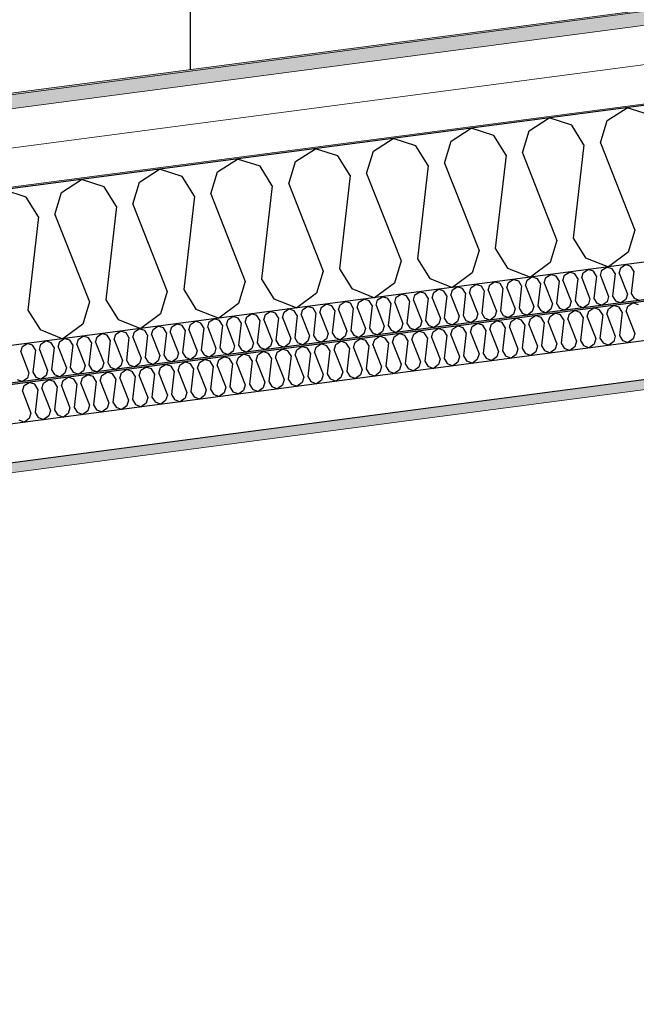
# Model space of a CAD drawing. Header units: millimetres. Extents: x -82116 to -57126, y -2070 to 13065.
# Tile 37 of 74: x -70381 to -69587, y 7403 to 8670. Entities that reach past the tile are written whole.
import ezdxf

# ---------------------------------------------------------------- set-up
doc = ezdxf.new("R2010")
doc.units = ezdxf.units.MM
doc.header["$LTSCALE"] = 0.5
doc.header["$MEASUREMENT"] = 0
doc.linetypes.add('PLINE', pattern=[0])
for name, color, linetype in [('235- Utvendig kledning og overflate(Nye konstruksjoner)', 7, 'Continuous'), ('256- Faste himlinger og overflatebehandling (Skravur)(Nye konstruksjoner)', 7, 'Continuous'), ('256- Faste himlinger og overflatebehandling(Nye konstruksjoner)', 7, 'Continuous'), ('261- Primærkonstruksjon (tak)', 7, 'Continuous'), ('261- Primærkonstruksjon (tak) (Skravur)', 7, 'Continuous'), ('262- Taktekking (Skravur)(Nye konstruksjoner)', 7, 'Continuous')]:
    doc.layers.add(name, color=color, linetype=linetype)
doc.layers.add('236- Innvendig kledning og overflate(Nye konstruksjoner)', color=7, linetype='Continuous', lineweight=0)
doc.layers.add('262- Taktekking(Nye konstruksjoner)', color=7, linetype='Continuous', lineweight=0)

# ---------------------------------------------------------------- blocks, each defined once
blk = doc.blocks.new('*X4')
at = {"layer": '261- Primærkonstruksjon (tak) (Skravur)', "linetype": 'PLINE'}
for p, q in [((-69624.4, 8540.5), (-69598.7, 8557)), ((-69569.6, 8547.7), (-69598.7, 8557)), ((-69724.7, 8527.3), (-69699, 8543.8)), ((-69669.9, 8534.5), (-69699, 8543.8)), ((-69633.1, 8512), (-69624.4, 8540.5)), ((-69825, 8514.1), (-69799.3, 8530.6)), ((-69770.2, 8521.3), (-69799.3, 8530.6)), ((-69654.2, 8509.2), (-69669.9, 8534.5)), ((-69925.3, 8500.9), (-69899.7, 8517.4)), ((-69870.6, 8508.1), (-69899.7, 8517.4)), ((-69754.5, 8496), (-69770.2, 8521.3)), ((-69733.4, 8498.8), (-69724.7, 8527.3)), ((-70025.6, 8487.6), (-70000, 8504.2)), ((-69970.9, 8494.9), (-70000, 8504.2)), ((-69854.8, 8482.8), (-69870.6, 8508.1)), ((-69833.7, 8485.6), (-69825, 8514.1)), ((-69654.2, 8509.2), (-69667.9, 8389.1)), ((-69633.1, 8512), (-69588.7, 8399.5)), ((-70126, 8474.4), (-70100.3, 8491)), ((-70071.2, 8481.7), (-70100.3, 8491)), ((-69955.1, 8469.6), (-69970.9, 8494.9)), ((-69934, 8472.4), (-69925.3, 8500.9)), ((-69754.5, 8496), (-69768.3, 8375.9)), ((-69733.4, 8498.8), (-69689, 8386.3)), ((-70226.3, 8461.2), (-70200.6, 8477.8)), ((-70171.5, 8468.4), (-70200.6, 8477.8)), ((-70055.4, 8456.4), (-70071.2, 8481.7)), ((-70034.3, 8459.2), (-70025.6, 8487.6)), ((-69854.8, 8482.8), (-69868.6, 8362.7)), ((-69833.7, 8485.6), (-69789.3, 8373.1)), ((-70326.6, 8448), (-70300.9, 8464.6)), ((-70271.8, 8455.2), (-70300.9, 8464.6)), ((-70155.7, 8443.2), (-70171.5, 8468.4)), ((-70134.6, 8446), (-70126, 8474.4)), ((-69955.1, 8469.6), (-69968.9, 8349.5)), ((-69934, 8472.4), (-69889.6, 8359.9)), ((-70256, 8430), (-70271.8, 8455.2)), ((-70234.9, 8432.8), (-70226.3, 8461.2)), ((-70055.4, 8456.4), (-70069.2, 8336.3)), ((-70034.3, 8459.2), (-69989.9, 8346.7)), ((-70372.1, 8442), (-70401.2, 8451.4)), ((-70356.3, 8416.8), (-70372.1, 8442)), ((-70335.3, 8419.6), (-70326.6, 8448)), ((-70155.7, 8443.2), (-70169.5, 8323)), ((-70134.6, 8446), (-70090.2, 8333.5)), ((-70256, 8430), (-70269.8, 8309.8)), ((-70234.9, 8432.8), (-70190.6, 8320.3)), ((-70356.3, 8416.8), (-70370.1, 8296.6)), ((-70335.3, 8419.6), (-70290.9, 8307.1)), ((-69667.9, 8389.1), (-69652.2, 8363.8)), ((-69588.7, 8399.5), (-69597.4, 8371)), ((-69768.3, 8375.9), (-69752.5, 8350.6)), ((-69689, 8386.3), (-69697.7, 8357.8)), ((-69789.3, 8373.1), (-69798, 8344.6)), ((-69652.2, 8363.8), (-69622.8, 8352.1)), ((-69597.4, 8371), (-69622.8, 8352.1)), ((-69889.6, 8359.9), (-69898.3, 8331.4)), ((-69868.6, 8362.7), (-69852.8, 8337.4)), ((-69752.5, 8350.6), (-69723.1, 8338.9)), ((-69697.7, 8357.8), (-69723.1, 8338.9)), ((-69989.9, 8346.7), (-69998.6, 8318.2)), ((-69968.9, 8349.5), (-69953.1, 8324.2)), ((-69798, 8344.6), (-69823.4, 8325.7)), ((-70090.2, 8333.5), (-70098.9, 8305)), ((-70069.2, 8336.3), (-70053.4, 8311)), ((-69898.3, 8331.4), (-69923.7, 8312.5)), ((-69852.8, 8337.4), (-69823.4, 8325.7)), ((-70190.6, 8320.3), (-70199.2, 8291.8)), ((-70169.5, 8323), (-70153.7, 8297.8)), ((-69998.6, 8318.2), (-70024, 8299.3)), ((-69953.1, 8324.2), (-69923.7, 8312.5)), ((-70290.9, 8307.1), (-70299.5, 8278.6)), ((-70269.8, 8309.8), (-70254, 8284.6)), ((-70098.9, 8305), (-70124.3, 8286.1)), ((-70053.4, 8311), (-70024, 8299.3)), ((-70370.1, 8296.6), (-70354.3, 8271.4)), ((-70199.2, 8291.8), (-70224.6, 8272.9)), ((-70153.7, 8297.8), (-70124.3, 8286.1)), ((-70299.5, 8278.6), (-70324.9, 8259.7)), ((-70254, 8284.6), (-70224.6, 8272.9)), ((-70354.3, 8271.4), (-70324.9, 8259.7))]:
    blk.add_line(p, q, dxfattribs=at)
blk = doc.blocks.new('*X10')
at = {"layer": '256- Faste himlinger og overflatebehandling (Skravur)(Nye konstruksjoner)', "linetype": 'PLINE'}
for p, q in [((-69631, 8347.9), (-69624.8, 8351.9)), ((-69617.8, 8349.6), (-69624.8, 8351.9)), ((-69609, 8344.2), (-69606.9, 8351.1)), ((-69606.9, 8351.1), (-69600.7, 8355.1)), ((-69593.7, 8352.8), (-69600.7, 8355.1)), ((-69589.9, 8346.7), (-69593.7, 8352.8)), ((-69727.2, 8335.2), (-69721.1, 8339.2)), ((-69714.1, 8337), (-69721.1, 8339.2)), ((-69705.3, 8331.6), (-69703.2, 8338.4)), ((-69703.2, 8338.4), (-69697, 8342.4)), ((-69690, 8340.1), (-69697, 8342.4)), ((-69686.2, 8334.1), (-69690, 8340.1)), ((-69681.2, 8334.7), (-69679.1, 8341.6)), ((-69679.1, 8341.6), (-69672.9, 8345.5)), ((-69666, 8343.3), (-69672.9, 8345.5)), ((-69662.2, 8337.2), (-69666, 8343.3)), ((-69657.1, 8337.9), (-69655, 8344.7)), ((-69657.1, 8337.9), (-69646.5, 8310.9)), ((-69655, 8344.7), (-69648.9, 8348.7)), ((-69641.9, 8346.5), (-69648.9, 8348.7)), ((-69638.1, 8340.4), (-69641.9, 8346.5)), ((-69638.1, 8340.4), (-69641.4, 8311.6)), ((-69633, 8341.1), (-69631, 8347.9)), ((-69633, 8341.1), (-69622.4, 8314.1)), ((-69614, 8343.6), (-69617.8, 8349.6)), ((-69614, 8343.6), (-69617.3, 8314.7)), ((-69609, 8344.2), (-69598.3, 8317.2)), ((-69589.9, 8346.7), (-69593.3, 8317.9)), ((-69823.5, 8322.5), (-69817.4, 8326.5)), ((-69810.4, 8324.3), (-69817.4, 8326.5)), ((-69801.6, 8318.9), (-69799.5, 8325.7)), ((-69799.5, 8325.7), (-69793.3, 8329.7)), ((-69786.3, 8327.5), (-69793.3, 8329.7)), ((-69782.5, 8321.4), (-69786.3, 8327.5)), ((-69777.5, 8322.1), (-69775.4, 8328.9)), ((-69775.4, 8328.9), (-69769.2, 8332.9)), ((-69762.2, 8330.6), (-69769.2, 8332.9)), ((-69758.5, 8324.6), (-69762.2, 8330.6)), ((-69753.4, 8325.2), (-69751.3, 8332.1)), ((-69753.4, 8325.2), (-69742.8, 8298.2)), ((-69751.3, 8332.1), (-69745.2, 8336)), ((-69738.2, 8333.8), (-69745.2, 8336)), ((-69734.4, 8327.7), (-69738.2, 8333.8)), ((-69734.4, 8327.7), (-69737.7, 8298.9)), ((-69729.3, 8328.4), (-69727.2, 8335.2)), ((-69729.3, 8328.4), (-69718.7, 8301.4)), ((-69710.3, 8330.9), (-69714.1, 8337)), ((-69710.3, 8330.9), (-69713.6, 8302.1)), ((-69705.3, 8331.6), (-69694.6, 8304.6)), ((-69686.2, 8334.1), (-69689.5, 8305.2)), ((-69681.2, 8334.7), (-69670.5, 8307.7)), ((-69662.2, 8337.2), (-69665.5, 8308.4)), ((-69919.8, 8309.9), (-69913.7, 8313.8)), ((-69906.7, 8311.6), (-69913.7, 8313.8)), ((-69897.8, 8306.2), (-69895.8, 8313)), ((-69895.8, 8313), (-69889.6, 8317)), ((-69882.6, 8314.8), (-69889.6, 8317)), ((-69878.8, 8308.7), (-69882.6, 8314.8)), ((-69873.8, 8309.4), (-69871.7, 8316.2)), ((-69871.7, 8316.2), (-69865.5, 8320.2)), ((-69858.5, 8317.9), (-69865.5, 8320.2)), ((-69854.8, 8311.9), (-69858.5, 8317.9)), ((-69849.7, 8312.5), (-69847.6, 8319.4)), ((-69849.7, 8312.5), (-69839, 8285.6)), ((-69847.6, 8319.4), (-69841.5, 8323.4)), ((-69834.5, 8321.1), (-69841.5, 8323.4)), ((-69830.7, 8315.1), (-69834.5, 8321.1)), ((-69830.7, 8315.1), (-69834, 8286.2)), ((-69825.6, 8315.7), (-69823.5, 8322.5)), ((-69825.6, 8315.7), (-69815, 8288.7)), ((-69806.6, 8318.2), (-69810.4, 8324.3)), ((-69806.6, 8318.2), (-69809.9, 8289.4)), ((-69801.6, 8318.9), (-69790.9, 8291.9)), ((-69782.5, 8321.4), (-69785.8, 8292.6)), ((-69777.5, 8322.1), (-69766.8, 8295.1)), ((-69758.5, 8324.6), (-69761.8, 8295.7)), ((-69622.4, 8314.1), (-69624.5, 8307.2)), ((-69617.3, 8314.7), (-69613.5, 8308.7)), ((-69598.3, 8317.2), (-69600.4, 8310.4)), ((-69593.3, 8317.9), (-69589.5, 8311.8)), ((-70016.1, 8297.2), (-70010, 8301.2)), ((-70003, 8298.9), (-70010, 8301.2)), ((-69994.1, 8293.5), (-69992.1, 8300.4)), ((-69992.1, 8300.4), (-69985.9, 8304.3)), ((-69978.9, 8302.1), (-69985.9, 8304.3)), ((-69975.1, 8296), (-69978.9, 8302.1)), ((-69970.1, 8296.7), (-69968, 8303.5)), ((-69968, 8303.5), (-69961.8, 8307.5)), ((-69954.8, 8305.3), (-69961.8, 8307.5)), ((-69951.1, 8299.2), (-69954.8, 8305.3)), ((-69946, 8299.9), (-69943.9, 8306.7)), ((-69946, 8299.9), (-69935.3, 8272.9)), ((-69943.9, 8306.7), (-69937.7, 8310.7)), ((-69930.8, 8308.4), (-69937.7, 8310.7)), ((-69927, 8302.4), (-69930.8, 8308.4)), ((-69927, 8302.4), (-69930.3, 8273.5)), ((-69921.9, 8303), (-69919.8, 8309.9)), ((-69921.9, 8303), (-69911.3, 8276)), ((-69902.9, 8305.5), (-69906.7, 8311.6)), ((-69902.9, 8305.5), (-69906.2, 8276.7)), ((-69897.8, 8306.2), (-69887.2, 8279.2)), ((-69878.8, 8308.7), (-69882.1, 8279.9)), ((-69873.8, 8309.4), (-69863.1, 8282.4)), ((-69854.8, 8311.9), (-69858.1, 8283)), ((-69718.7, 8301.4), (-69720.8, 8294.6)), ((-69713.6, 8302.1), (-69709.8, 8296)), ((-69694.6, 8304.6), (-69696.7, 8297.7)), ((-69689.5, 8305.2), (-69685.8, 8299.2)), ((-69672.6, 8300.9), (-69678.7, 8296.4)), ((-69670.5, 8307.7), (-69672.6, 8300.9)), ((-69665.5, 8308.4), (-69661.7, 8302.3)), ((-69661.7, 8302.3), (-69654.6, 8299.5)), ((-69648.5, 8304.1), (-69654.6, 8299.5)), ((-69646.5, 8310.9), (-69648.5, 8304.1)), ((-69641.4, 8311.6), (-69637.6, 8305.5)), ((-69637.6, 8305.5), (-69630.6, 8302.7)), ((-69624.5, 8307.2), (-69630.6, 8302.7)), ((-69613.5, 8308.7), (-69606.5, 8305.9)), ((-69600.4, 8310.4), (-69606.5, 8305.9)), ((-69589.5, 8311.8), (-69582.4, 8309)), ((-70112.4, 8284.5), (-70106.3, 8288.5)), ((-70099.3, 8286.2), (-70106.3, 8288.5)), ((-70090.4, 8280.9), (-70088.4, 8287.7)), ((-70088.4, 8287.7), (-70082.2, 8291.7)), ((-70075.2, 8289.4), (-70082.2, 8291.7)), ((-70071.4, 8283.4), (-70075.2, 8289.4)), ((-70066.4, 8284), (-70064.3, 8290.9)), ((-70064.3, 8290.9), (-70058.1, 8294.8)), ((-70051.1, 8292.6), (-70058.1, 8294.8)), ((-70047.3, 8286.5), (-70051.1, 8292.6)), ((-70042.3, 8287.2), (-70040.2, 8294)), ((-70042.3, 8287.2), (-70031.6, 8260.2)), ((-70040.2, 8294), (-70034, 8298)), ((-70027.1, 8295.8), (-70034, 8298)), ((-70023.3, 8289.7), (-70027.1, 8295.8)), ((-70023.3, 8289.7), (-70026.6, 8260.9)), ((-70018.2, 8290.4), (-70016.1, 8297.2)), ((-70018.2, 8290.4), (-70007.6, 8263.4)), ((-69999.2, 8292.9), (-70003, 8298.9)), ((-69999.2, 8292.9), (-70002.5, 8264)), ((-69994.1, 8293.5), (-69983.5, 8266.5)), ((-69975.1, 8296), (-69978.4, 8267.2)), ((-69970.1, 8296.7), (-69959.4, 8269.7)), ((-69951.1, 8299.2), (-69954.4, 8270.4)), ((-69815, 8288.7), (-69817.1, 8281.9)), ((-69809.9, 8289.4), (-69806.1, 8283.3)), ((-69790.9, 8291.9), (-69793, 8285.1)), ((-69785.8, 8292.6), (-69782.1, 8286.5)), ((-69768.9, 8288.2), (-69775, 8283.7)), ((-69766.8, 8295.1), (-69768.9, 8288.2)), ((-69761.8, 8295.7), (-69758, 8289.7)), ((-69758, 8289.7), (-69750.9, 8286.9)), ((-69744.8, 8291.4), (-69750.9, 8286.9)), ((-69742.8, 8298.2), (-69744.8, 8291.4)), ((-69737.7, 8298.9), (-69733.9, 8292.8)), ((-69733.9, 8292.8), (-69726.9, 8290)), ((-69720.8, 8294.6), (-69726.9, 8290)), ((-69709.8, 8296), (-69702.8, 8293.2)), ((-69696.7, 8297.7), (-69702.8, 8293.2)), ((-69685.8, 8299.2), (-69678.7, 8296.4)), ((-70208.7, 8271.8), (-70202.6, 8275.8)), ((-70195.6, 8273.6), (-70202.6, 8275.8)), ((-70186.7, 8268.2), (-70184.6, 8275)), ((-70184.6, 8275), (-70178.5, 8279)), ((-70171.5, 8276.7), (-70178.5, 8279)), ((-70167.7, 8270.7), (-70171.5, 8276.7)), ((-70162.7, 8271.3), (-70160.6, 8278.2)), ((-70160.6, 8278.2), (-70154.4, 8282.2)), ((-70147.4, 8279.9), (-70154.4, 8282.2)), ((-70143.6, 8273.8), (-70147.4, 8279.9)), ((-70138.6, 8274.5), (-70136.5, 8281.3)), ((-70138.6, 8274.5), (-70127.9, 8247.5)), ((-70136.5, 8281.3), (-70130.3, 8285.3)), ((-70123.3, 8283.1), (-70130.3, 8285.3)), ((-70119.6, 8277), (-70123.3, 8283.1)), ((-70119.6, 8277), (-70122.9, 8248.2)), ((-70114.5, 8277.7), (-70112.4, 8284.5)), ((-70114.5, 8277.7), (-70103.9, 8250.7)), ((-70095.5, 8280.2), (-70099.3, 8286.2)), ((-70095.5, 8280.2), (-70098.8, 8251.4)), ((-70090.4, 8280.9), (-70079.8, 8253.9)), ((-70071.4, 8283.4), (-70074.7, 8254.5)), ((-70066.4, 8284), (-70055.7, 8257)), ((-70047.3, 8286.5), (-70050.7, 8257.7)), ((-69911.3, 8276), (-69913.4, 8269.2)), ((-69906.2, 8276.7), (-69902.4, 8270.6)), ((-69887.2, 8279.2), (-69889.3, 8272.4)), ((-69882.1, 8279.9), (-69878.4, 8273.8)), ((-69865.2, 8275.5), (-69871.3, 8271)), ((-69863.1, 8282.4), (-69865.2, 8275.5)), ((-69858.1, 8283), (-69854.3, 8277)), ((-69854.3, 8277), (-69847.2, 8274.2)), ((-69841.1, 8278.7), (-69847.2, 8274.2)), ((-69839, 8285.6), (-69841.1, 8278.7)), ((-69834, 8286.2), (-69830.2, 8280.2)), ((-69830.2, 8280.2), (-69823.1, 8277.4)), ((-69817.1, 8281.9), (-69823.1, 8277.4)), ((-69806.1, 8283.3), (-69799.1, 8280.5)), ((-69793, 8285.1), (-69799.1, 8280.5)), ((-69782.1, 8286.5), (-69775, 8283.7)), ((-70305, 8259.2), (-70298.8, 8263.1)), ((-70291.9, 8260.9), (-70298.8, 8263.1)), ((-70283, 8255.5), (-70280.9, 8262.3)), ((-70280.9, 8262.3), (-70274.8, 8266.3)), ((-70267.8, 8264.1), (-70274.8, 8266.3)), ((-70264, 8258), (-70267.8, 8264.1)), ((-70259, 8258.7), (-70256.9, 8265.5)), ((-70256.9, 8265.5), (-70250.7, 8269.5)), ((-70243.7, 8267.2), (-70250.7, 8269.5)), ((-70239.9, 8261.2), (-70243.7, 8267.2)), ((-70234.9, 8261.8), (-70232.8, 8268.7)), ((-70234.9, 8261.8), (-70224.2, 8234.8)), ((-70232.8, 8268.7), (-70226.6, 8272.6)), ((-70219.6, 8270.4), (-70226.6, 8272.6)), ((-70215.9, 8264.3), (-70219.6, 8270.4)), ((-70215.9, 8264.3), (-70219.2, 8235.5)), ((-70210.8, 8265), (-70208.7, 8271.8)), ((-70210.8, 8265), (-70200.1, 8238)), ((-70191.8, 8267.5), (-70195.6, 8273.6)), ((-70191.8, 8267.5), (-70195.1, 8238.7)), ((-70186.7, 8268.2), (-70176.1, 8241.2)), ((-70167.7, 8270.7), (-70171, 8241.8)), ((-70162.7, 8271.3), (-70152, 8244.3)), ((-70143.6, 8273.8), (-70146.9, 8245)), ((-70007.6, 8263.4), (-70009.6, 8256.5)), ((-70002.5, 8264), (-69998.7, 8258)), ((-69983.5, 8266.5), (-69985.6, 8259.7)), ((-69978.4, 8267.2), (-69974.6, 8261.1)), ((-69961.5, 8262.9), (-69967.6, 8258.3)), ((-69959.4, 8269.7), (-69961.5, 8262.9)), ((-69954.4, 8270.4), (-69950.6, 8264.3)), ((-69950.6, 8264.3), (-69943.5, 8261.5)), ((-69937.4, 8266), (-69943.5, 8261.5)), ((-69935.3, 8272.9), (-69937.4, 8266)), ((-69930.3, 8273.5), (-69926.5, 8267.5)), ((-69926.5, 8267.5), (-69919.4, 8264.7)), ((-69913.4, 8269.2), (-69919.4, 8264.7)), ((-69902.4, 8270.6), (-69895.4, 8267.8)), ((-69889.3, 8272.4), (-69895.4, 8267.8)), ((-69878.4, 8273.8), (-69871.3, 8271)), ((-70379.3, 8242.8), (-70377.2, 8249.7)), ((-70377.2, 8249.7), (-70371.1, 8253.6)), ((-70364.1, 8251.4), (-70371.1, 8253.6)), ((-70360.3, 8245.3), (-70364.1, 8251.4)), ((-70355.2, 8246), (-70353.2, 8252.8)), ((-70353.2, 8252.8), (-70347, 8256.8)), ((-70340, 8254.6), (-70347, 8256.8)), ((-70336.2, 8248.5), (-70340, 8254.6)), ((-70331.2, 8249.2), (-70329.1, 8256)), ((-70331.2, 8249.2), (-70320.5, 8222.2)), ((-70329.1, 8256), (-70322.9, 8260)), ((-70315.9, 8257.7), (-70322.9, 8260)), ((-70312.2, 8251.7), (-70315.9, 8257.7)), ((-70312.2, 8251.7), (-70315.5, 8222.8)), ((-70307.1, 8252.3), (-70305, 8259.2)), ((-70307.1, 8252.3), (-70296.4, 8225.3)), ((-70288.1, 8254.8), (-70291.9, 8260.9)), ((-70288.1, 8254.8), (-70291.4, 8226)), ((-70283, 8255.5), (-70272.4, 8228.5)), ((-70264, 8258), (-70267.3, 8229.2)), ((-70259, 8258.7), (-70248.3, 8231.7)), ((-70239.9, 8261.2), (-70243.2, 8232.3)), ((-70103.9, 8250.7), (-70105.9, 8243.9)), ((-70098.8, 8251.4), (-70095, 8245.3)), ((-70079.8, 8253.9), (-70081.9, 8247)), ((-70074.7, 8254.5), (-70070.9, 8248.5)), ((-70057.8, 8250.2), (-70063.9, 8245.7)), ((-70055.7, 8257), (-70057.8, 8250.2)), ((-70050.7, 8257.7), (-70046.9, 8251.6)), ((-70046.9, 8251.6), (-70039.8, 8248.8)), ((-70033.7, 8253.4), (-70039.8, 8248.8)), ((-70031.6, 8260.2), (-70033.7, 8253.4)), ((-70026.6, 8260.9), (-70022.8, 8254.8)), ((-70022.8, 8254.8), (-70015.7, 8252)), ((-70009.6, 8256.5), (-70015.7, 8252)), ((-69998.7, 8258), (-69991.7, 8255.2)), ((-69985.6, 8259.7), (-69991.7, 8255.2)), ((-69974.6, 8261.1), (-69967.6, 8258.3)), ((-70379.3, 8242.8), (-70368.7, 8215.8)), ((-70360.3, 8245.3), (-70363.6, 8216.5)), ((-70355.2, 8246), (-70344.6, 8219)), ((-70336.2, 8248.5), (-70339.5, 8219.7)), ((-70200.1, 8238), (-70202.2, 8231.2)), ((-70195.1, 8238.7), (-70191.3, 8232.6)), ((-70176.1, 8241.2), (-70178.2, 8234.3)), ((-70171, 8241.8), (-70167.2, 8235.8)), ((-70154.1, 8237.5), (-70160.2, 8233)), ((-70152, 8244.3), (-70154.1, 8237.5)), ((-70146.9, 8245), (-70143.2, 8239)), ((-70143.2, 8239), (-70136.1, 8236.2)), ((-70130, 8240.7), (-70136.1, 8236.2)), ((-70127.9, 8247.5), (-70130, 8240.7)), ((-70122.9, 8248.2), (-70119.1, 8242.1)), ((-70119.1, 8242.1), (-70112, 8239.3)), ((-70105.9, 8243.9), (-70112, 8239.3)), ((-70095, 8245.3), (-70088, 8242.5)), ((-70081.9, 8247), (-70088, 8242.5)), ((-70070.9, 8248.5), (-70063.9, 8245.7)), ((-70296.4, 8225.3), (-70298.5, 8218.5)), ((-70291.4, 8226), (-70287.6, 8219.9)), ((-70272.4, 8228.5), (-70274.5, 8221.7)), ((-70267.3, 8229.2), (-70263.5, 8223.1)), ((-70250.4, 8224.8), (-70256.5, 8220.3)), ((-70248.3, 8231.7), (-70250.4, 8224.8)), ((-70243.2, 8232.3), (-70239.5, 8226.3)), ((-70239.5, 8226.3), (-70232.4, 8223.5)), ((-70226.3, 8228), (-70232.4, 8223.5)), ((-70224.2, 8234.8), (-70226.3, 8228)), ((-70219.2, 8235.5), (-70215.4, 8229.4)), ((-70215.4, 8229.4), (-70208.3, 8226.6)), ((-70202.2, 8231.2), (-70208.3, 8226.6)), ((-70191.3, 8232.6), (-70184.3, 8229.8)), ((-70178.2, 8234.3), (-70184.3, 8229.8)), ((-70167.2, 8235.8), (-70160.2, 8233)), ((-70368.7, 8215.8), (-70370.7, 8209)), ((-70363.6, 8216.5), (-70359.8, 8210.4)), ((-70346.7, 8212.2), (-70352.8, 8207.6)), ((-70344.6, 8219), (-70346.7, 8212.2)), ((-70339.5, 8219.7), (-70335.8, 8213.6)), ((-70335.8, 8213.6), (-70328.7, 8210.8)), ((-70322.6, 8215.3), (-70328.7, 8210.8)), ((-70320.5, 8222.2), (-70322.6, 8215.3)), ((-70315.5, 8222.8), (-70311.7, 8216.8)), ((-70311.7, 8216.8), (-70304.6, 8214)), ((-70298.5, 8218.5), (-70304.6, 8214)), ((-70287.6, 8219.9), (-70280.5, 8217.1)), ((-70274.5, 8221.7), (-70280.5, 8217.1)), ((-70263.5, 8223.1), (-70256.5, 8220.3)), ((-70383.9, 8207.3), (-70376.8, 8204.5)), ((-70370.7, 8209), (-70376.8, 8204.5)), ((-70359.8, 8210.4), (-70352.8, 8207.6))]:
    blk.add_line(p, q, dxfattribs=at)
blk = doc.blocks.new('*X11')
at = {"layer": '256- Faste himlinger og overflatebehandling (Skravur)(Nye konstruksjoner)', "linetype": 'PLINE'}
for p, q in [((-69622.7, 8298.4), (-69616.3, 8302.6)), ((-69609, 8300.2), (-69616.3, 8302.6)), ((-69605, 8293.9), (-69609, 8300.2)), ((-69599.8, 8294.6), (-69597.6, 8301.7)), ((-69597.6, 8301.7), (-69591.2, 8305.9)), ((-69583.9, 8303.5), (-69591.2, 8305.9)), ((-69723, 8285.2), (-69716.6, 8289.4)), ((-69709.3, 8287), (-69716.6, 8289.4)), ((-69705.3, 8280.7), (-69709.3, 8287)), ((-69700.1, 8281.4), (-69697.9, 8288.5)), ((-69697.9, 8288.5), (-69691.5, 8292.7)), ((-69684.2, 8290.3), (-69691.5, 8292.7)), ((-69680.3, 8284), (-69684.2, 8290.3)), ((-69675, 8284.7), (-69672.8, 8291.8)), ((-69672.8, 8291.8), (-69666.4, 8296)), ((-69659.1, 8293.6), (-69666.4, 8296)), ((-69655.2, 8287.3), (-69659.1, 8293.6)), ((-69655.2, 8287.3), (-69658.6, 8257.3)), ((-69649.9, 8288), (-69647.8, 8295.1)), ((-69649.9, 8288), (-69638.8, 8259.9)), ((-69647.8, 8295.1), (-69641.3, 8299.3)), ((-69634.1, 8296.9), (-69641.3, 8299.3)), ((-69630.1, 8290.6), (-69634.1, 8296.9)), ((-69630.1, 8290.6), (-69633.6, 8260.6)), ((-69624.9, 8291.3), (-69622.7, 8298.4)), ((-69624.9, 8291.3), (-69613.8, 8263.2)), ((-69605, 8293.9), (-69608.5, 8263.9)), ((-69599.8, 8294.6), (-69588.7, 8266.5)), ((-69823.3, 8272), (-69816.9, 8276.2)), ((-69809.6, 8273.8), (-69816.9, 8276.2)), ((-69800.4, 8268.2), (-69798.2, 8275.3)), ((-69798.2, 8275.3), (-69791.8, 8279.5)), ((-69784.5, 8277.1), (-69791.8, 8279.5)), ((-69780.6, 8270.8), (-69784.5, 8277.1)), ((-69775.3, 8271.5), (-69773.1, 8278.6)), ((-69773.1, 8278.6), (-69766.7, 8282.8)), ((-69759.4, 8280.4), (-69766.7, 8282.8)), ((-69755.5, 8274.1), (-69759.4, 8280.4)), ((-69750.2, 8274.8), (-69748.1, 8281.9)), ((-69750.2, 8274.8), (-69739.1, 8246.7)), ((-69748.1, 8281.9), (-69741.6, 8286.1)), ((-69734.4, 8283.7), (-69741.6, 8286.1)), ((-69730.4, 8277.4), (-69734.4, 8283.7)), ((-69730.4, 8277.4), (-69733.9, 8247.4)), ((-69725.2, 8278.1), (-69723, 8285.2)), ((-69725.2, 8278.1), (-69714.1, 8250)), ((-69705.3, 8280.7), (-69708.8, 8250.7)), ((-69700.1, 8281.4), (-69689, 8253.3)), ((-69680.3, 8284), (-69683.7, 8254)), ((-69675, 8284.7), (-69663.9, 8256.6)), ((-69923.6, 8258.8), (-69917.2, 8263)), ((-69909.9, 8260.6), (-69917.2, 8263)), ((-69900.7, 8255), (-69898.5, 8262.1)), ((-69898.5, 8262.1), (-69892.1, 8266.3)), ((-69884.8, 8263.9), (-69892.1, 8266.3)), ((-69880.9, 8257.6), (-69884.8, 8263.9)), ((-69875.6, 8258.3), (-69873.4, 8265.4)), ((-69873.4, 8265.4), (-69867, 8269.6)), ((-69859.7, 8267.2), (-69867, 8269.6)), ((-69855.8, 8260.9), (-69859.7, 8267.2)), ((-69850.5, 8261.6), (-69848.4, 8268.7)), ((-69850.5, 8261.6), (-69839.4, 8233.5)), ((-69848.4, 8268.7), (-69841.9, 8272.9)), ((-69834.7, 8270.5), (-69841.9, 8272.9)), ((-69830.7, 8264.2), (-69834.7, 8270.5)), ((-69830.7, 8264.2), (-69834.2, 8234.2)), ((-69825.5, 8264.9), (-69823.3, 8272)), ((-69825.5, 8264.9), (-69814.4, 8236.8)), ((-69805.7, 8267.5), (-69809.6, 8273.8)), ((-69805.7, 8267.5), (-69809.1, 8237.5)), ((-69800.4, 8268.2), (-69789.3, 8240.1)), ((-69780.6, 8270.8), (-69784, 8240.8)), ((-69775.3, 8271.5), (-69764.2, 8243.4)), ((-69755.5, 8274.1), (-69758.9, 8244.1)), ((-69613.8, 8263.2), (-69615.9, 8256.1)), ((-69608.5, 8263.9), (-69604.5, 8257.6)), ((-69588.7, 8266.5), (-69590.8, 8259.4)), ((-70023.9, 8245.6), (-70017.5, 8249.8)), ((-70010.2, 8247.4), (-70017.5, 8249.8)), ((-70001, 8241.8), (-69998.8, 8248.9)), ((-69998.8, 8248.9), (-69992.4, 8253.1)), ((-69985.1, 8250.7), (-69992.4, 8253.1)), ((-69981.2, 8244.4), (-69985.1, 8250.7)), ((-69975.9, 8245.1), (-69973.8, 8252.2)), ((-69973.8, 8252.2), (-69967.3, 8256.4)), ((-69960.1, 8254), (-69967.3, 8256.4)), ((-69956.1, 8247.7), (-69960.1, 8254)), ((-69950.8, 8248.4), (-69948.7, 8255.5)), ((-69948.7, 8255.5), (-69942.3, 8259.7)), ((-69935, 8257.3), (-69942.3, 8259.7)), ((-69931, 8251), (-69935, 8257.3)), ((-69931, 8251), (-69934.5, 8221)), ((-69925.8, 8251.7), (-69923.6, 8258.8)), ((-69925.8, 8251.7), (-69914.7, 8223.6)), ((-69906, 8254.3), (-69909.9, 8260.6)), ((-69906, 8254.3), (-69909.4, 8224.3)), ((-69900.7, 8255), (-69889.6, 8226.9)), ((-69880.9, 8257.6), (-69884.3, 8227.6)), ((-69875.6, 8258.3), (-69864.5, 8230.2)), ((-69855.8, 8260.9), (-69859.2, 8230.9)), ((-69714.1, 8250), (-69716.2, 8242.9)), ((-69708.8, 8250.7), (-69704.8, 8244.4)), ((-69689, 8253.3), (-69691.2, 8246.2)), ((-69683.7, 8254), (-69679.8, 8247.7)), ((-69666.1, 8249.5), (-69672.4, 8244.7)), ((-69663.9, 8256.6), (-69666.1, 8249.5)), ((-69658.6, 8257.3), (-69654.7, 8251)), ((-69654.7, 8251), (-69647.3, 8248)), ((-69641, 8252.8), (-69647.3, 8248)), ((-69638.8, 8259.9), (-69641, 8252.8)), ((-69633.6, 8260.6), (-69629.6, 8254.3)), ((-69629.6, 8254.3), (-69622.3, 8251.4)), ((-69615.9, 8256.1), (-69622.3, 8251.4)), ((-69604.5, 8257.6), (-69597.2, 8254.7)), ((-69590.8, 8259.4), (-69597.2, 8254.7)), ((-70124.2, 8232.4), (-70117.8, 8236.5)), ((-70110.5, 8234.2), (-70117.8, 8236.5)), ((-70099.1, 8235.7), (-70092.7, 8239.8)), ((-70085.4, 8237.5), (-70092.7, 8239.8)), ((-70081.5, 8231.2), (-70085.4, 8237.5)), ((-70076.2, 8231.9), (-70074.1, 8239)), ((-70074.1, 8239), (-70067.6, 8243.1)), ((-70060.4, 8240.8), (-70067.6, 8243.1)), ((-70056.4, 8234.5), (-70060.4, 8240.8)), ((-70051.2, 8235.2), (-70049, 8242.3)), ((-70049, 8242.3), (-70042.6, 8246.4)), ((-70035.3, 8244.1), (-70042.6, 8246.4)), ((-70031.3, 8237.8), (-70035.3, 8244.1)), ((-70031.3, 8237.8), (-70034.8, 8207.8)), ((-70026.1, 8238.5), (-70023.9, 8245.6)), ((-70026.1, 8238.5), (-70015, 8210.4)), ((-70006.3, 8241.1), (-70010.2, 8247.4)), ((-70006.3, 8241.1), (-70009.7, 8211.1)), ((-70001, 8241.8), (-69989.9, 8213.7)), ((-69981.2, 8244.4), (-69984.6, 8214.4)), ((-69975.9, 8245.1), (-69964.8, 8217)), ((-69956.1, 8247.7), (-69959.6, 8217.7)), ((-69950.8, 8248.4), (-69939.7, 8220.3)), ((-69814.4, 8236.8), (-69816.5, 8229.7)), ((-69809.1, 8237.5), (-69805.2, 8231.2)), ((-69789.3, 8240.1), (-69791.5, 8233)), ((-69784, 8240.8), (-69780.1, 8234.5)), ((-69766.4, 8236.3), (-69772.7, 8231.5)), ((-69764.2, 8243.4), (-69766.4, 8236.3)), ((-69758.9, 8244.1), (-69755, 8237.8)), ((-69755, 8237.8), (-69747.7, 8234.8)), ((-69741.3, 8239.6), (-69747.7, 8234.8)), ((-69739.1, 8246.7), (-69741.3, 8239.6)), ((-69733.9, 8247.4), (-69729.9, 8241.1)), ((-69729.9, 8241.1), (-69722.6, 8238.1)), ((-69716.2, 8242.9), (-69722.6, 8238.1)), ((-69704.8, 8244.4), (-69697.5, 8241.4)), ((-69691.2, 8246.2), (-69697.5, 8241.4)), ((-69679.8, 8247.7), (-69672.4, 8244.7)), ((-70199.4, 8222.5), (-70193, 8226.6)), ((-70185.7, 8224.3), (-70193, 8226.6)), ((-70181.8, 8218), (-70185.7, 8224.3)), ((-70176.5, 8218.7), (-70174.4, 8225.8)), ((-70174.4, 8225.8), (-70167.9, 8229.9)), ((-70160.7, 8227.6), (-70167.9, 8229.9)), ((-70156.7, 8221.3), (-70160.7, 8227.6)), ((-70151.5, 8222), (-70149.3, 8229.1)), ((-70149.3, 8229.1), (-70142.9, 8233.2)), ((-70135.6, 8230.9), (-70142.9, 8233.2)), ((-70131.7, 8224.6), (-70135.6, 8230.9)), ((-70131.7, 8224.6), (-70135.1, 8194.6)), ((-70126.4, 8225.3), (-70124.2, 8232.4)), ((-70126.4, 8225.3), (-70115.3, 8197.2)), ((-70106.6, 8227.9), (-70110.5, 8234.2)), ((-70106.6, 8227.9), (-70110, 8197.9)), ((-70101.3, 8228.6), (-70099.1, 8235.7)), ((-70101.3, 8228.6), (-70090.2, 8200.5)), ((-70081.5, 8231.2), (-70084.9, 8201.2)), ((-70076.2, 8231.9), (-70065.1, 8203.8)), ((-70056.4, 8234.5), (-70059.9, 8204.5)), ((-70051.2, 8235.2), (-70040.1, 8207.1)), ((-69914.7, 8223.6), (-69916.8, 8216.5)), ((-69909.4, 8224.3), (-69905.5, 8218)), ((-69889.6, 8226.9), (-69891.8, 8219.8)), ((-69884.3, 8227.6), (-69880.4, 8221.3)), ((-69864.5, 8230.2), (-69866.7, 8223.1)), ((-69859.2, 8230.9), (-69855.3, 8224.6)), ((-69855.3, 8224.6), (-69848, 8221.6)), ((-69841.6, 8226.4), (-69848, 8221.6)), ((-69839.4, 8233.5), (-69841.6, 8226.4)), ((-69834.2, 8234.2), (-69830.2, 8227.9)), ((-69830.2, 8227.9), (-69822.9, 8224.9)), ((-69816.5, 8229.7), (-69822.9, 8224.9)), ((-69805.2, 8231.2), (-69797.8, 8228.2)), ((-69791.5, 8233), (-69797.8, 8228.2)), ((-69780.1, 8234.5), (-69772.7, 8231.5)), ((-70299.7, 8209.3), (-70293.3, 8213.4)), ((-70286.1, 8211.1), (-70293.3, 8213.4)), ((-70282.1, 8204.8), (-70286.1, 8211.1)), ((-70276.8, 8205.5), (-70274.7, 8212.6)), ((-70274.7, 8212.6), (-70268.2, 8216.7)), ((-70261, 8214.4), (-70268.2, 8216.7)), ((-70257, 8208.1), (-70261, 8214.4)), ((-70251.8, 8208.8), (-70249.6, 8215.9)), ((-70249.6, 8215.9), (-70243.2, 8220)), ((-70235.9, 8217.7), (-70243.2, 8220)), ((-70232, 8211.4), (-70235.9, 8217.7)), ((-70232, 8211.4), (-70235.4, 8181.3)), ((-70226.7, 8212.1), (-70224.5, 8219.2)), ((-70226.7, 8212.1), (-70215.6, 8184)), ((-70224.5, 8219.2), (-70218.1, 8223.3)), ((-70210.8, 8221), (-70218.1, 8223.3)), ((-70206.9, 8214.7), (-70210.8, 8221)), ((-70206.9, 8214.7), (-70210.3, 8184.7)), ((-70201.6, 8215.4), (-70199.4, 8222.5)), ((-70201.6, 8215.4), (-70190.5, 8187.3)), ((-70181.8, 8218), (-70185.2, 8188)), ((-70176.5, 8218.7), (-70165.4, 8190.6)), ((-70156.7, 8221.3), (-70160.2, 8191.3)), ((-70151.5, 8222), (-70140.4, 8193.9)), ((-70009.7, 8211.1), (-70005.8, 8204.7)), ((-69989.9, 8213.7), (-69992.1, 8206.6)), ((-69984.6, 8214.4), (-69980.7, 8208.1)), ((-69964.8, 8217), (-69967, 8209.9)), ((-69959.6, 8217.7), (-69955.6, 8211.4)), ((-69955.6, 8211.4), (-69948.3, 8208.4)), ((-69941.9, 8213.2), (-69948.3, 8208.4)), ((-69939.7, 8220.3), (-69941.9, 8213.2)), ((-69934.5, 8221), (-69930.5, 8214.7)), ((-69930.5, 8214.7), (-69923.2, 8211.7)), ((-69916.8, 8216.5), (-69923.2, 8211.7)), ((-69905.5, 8218), (-69898.1, 8215)), ((-69891.8, 8219.8), (-69898.1, 8215)), ((-69880.4, 8221.3), (-69873, 8218.3)), ((-69866.7, 8223.1), (-69873, 8218.3)), ((-70377.1, 8192.3), (-70375, 8199.4)), ((-70375, 8199.4), (-70368.6, 8203.5)), ((-70361.3, 8201.2), (-70368.6, 8203.5)), ((-70357.3, 8194.9), (-70361.3, 8201.2)), ((-70352.1, 8195.6), (-70349.9, 8202.7)), ((-70349.9, 8202.7), (-70343.5, 8206.8)), ((-70336.2, 8204.5), (-70343.5, 8206.8)), ((-70332.3, 8198.2), (-70336.2, 8204.5)), ((-70332.3, 8198.2), (-70335.7, 8168.1)), ((-70327, 8198.9), (-70324.8, 8206)), ((-70327, 8198.9), (-70315.9, 8170.8)), ((-70324.8, 8206), (-70318.4, 8210.1)), ((-70311.1, 8207.8), (-70318.4, 8210.1)), ((-70307.2, 8201.5), (-70311.1, 8207.8)), ((-70307.2, 8201.5), (-70310.6, 8171.4)), ((-70301.9, 8202.2), (-70299.7, 8209.3)), ((-70301.9, 8202.2), (-70290.8, 8174.1)), ((-70282.1, 8204.8), (-70285.6, 8174.7)), ((-70276.8, 8205.5), (-70265.7, 8177.4)), ((-70257, 8208.1), (-70260.5, 8178)), ((-70251.8, 8208.8), (-70240.7, 8180.7)), ((-70090.2, 8200.5), (-70092.4, 8193.3)), ((-70084.9, 8201.2), (-70081, 8194.8)), ((-70065.1, 8203.8), (-70067.3, 8196.6)), ((-70059.9, 8204.5), (-70055.9, 8198.1)), ((-70042.2, 8199.9), (-70048.6, 8195.2)), ((-70040.1, 8207.1), (-70042.2, 8199.9)), ((-70034.8, 8207.8), (-70030.8, 8201.4)), ((-70030.8, 8201.4), (-70023.5, 8198.5)), ((-70017.1, 8203.3), (-70023.5, 8198.5)), ((-70015, 8210.4), (-70017.1, 8203.3)), ((-70005.8, 8204.7), (-69998.4, 8201.8)), ((-69992.1, 8206.6), (-69998.4, 8201.8)), ((-69980.7, 8208.1), (-69973.3, 8205.1)), ((-69967, 8209.9), (-69973.3, 8205.1)), ((-70377.1, 8192.3), (-70366.1, 8164.1)), ((-70357.3, 8194.9), (-70360.8, 8164.8)), ((-70352.1, 8195.6), (-70341, 8167.5)), ((-70190.5, 8187.3), (-70192.7, 8180.1)), ((-70185.2, 8188), (-70181.3, 8181.6)), ((-70165.4, 8190.6), (-70167.6, 8183.4)), ((-70160.2, 8191.3), (-70156.2, 8184.9)), ((-70142.5, 8186.7), (-70148.9, 8182)), ((-70140.4, 8193.9), (-70142.5, 8186.7)), ((-70135.1, 8194.6), (-70131.2, 8188.2)), ((-70131.2, 8188.2), (-70123.8, 8185.3)), ((-70117.5, 8190), (-70123.8, 8185.3)), ((-70115.3, 8197.2), (-70117.5, 8190)), ((-70110, 8197.9), (-70106.1, 8191.5)), ((-70106.1, 8191.5), (-70098.7, 8188.6)), ((-70092.4, 8193.3), (-70098.7, 8188.6)), ((-70081, 8194.8), (-70073.6, 8191.9)), ((-70067.3, 8196.6), (-70073.6, 8191.9)), ((-70055.9, 8198.1), (-70048.6, 8195.2)), ((-70290.8, 8174.1), (-70293, 8166.9)), ((-70285.6, 8174.7), (-70281.6, 8168.4)), ((-70265.7, 8177.4), (-70267.9, 8170.2)), ((-70260.5, 8178), (-70256.5, 8171.7)), ((-70242.8, 8173.5), (-70249.2, 8168.8)), ((-70240.7, 8180.7), (-70242.8, 8173.5)), ((-70235.4, 8181.3), (-70231.5, 8175)), ((-70231.5, 8175), (-70224.1, 8172.1)), ((-70217.8, 8176.8), (-70224.1, 8172.1)), ((-70215.6, 8184), (-70217.8, 8176.8)), ((-70210.3, 8184.7), (-70206.4, 8178.3)), ((-70206.4, 8178.3), (-70199, 8175.4)), ((-70192.7, 8180.1), (-70199, 8175.4)), ((-70181.3, 8181.6), (-70174, 8178.7)), ((-70167.6, 8183.4), (-70174, 8178.7)), ((-70156.2, 8184.9), (-70148.9, 8182)), ((-70366.1, 8164.1), (-70368.2, 8157)), ((-70360.8, 8164.8), (-70356.8, 8158.5)), ((-70343.1, 8160.3), (-70349.5, 8155.6)), ((-70341, 8167.5), (-70343.1, 8160.3)), ((-70335.7, 8168.1), (-70331.8, 8161.8)), ((-70331.8, 8161.8), (-70324.4, 8158.9)), ((-70318.1, 8163.6), (-70324.4, 8158.9)), ((-70315.9, 8170.8), (-70318.1, 8163.6)), ((-70310.6, 8171.4), (-70306.7, 8165.1)), ((-70306.7, 8165.1), (-70299.3, 8162.2)), ((-70293, 8166.9), (-70299.3, 8162.2)), ((-70281.6, 8168.4), (-70274.3, 8165.5)), ((-70267.9, 8170.2), (-70274.3, 8165.5)), ((-70256.5, 8171.7), (-70249.2, 8168.8)), ((-70381.9, 8155.2), (-70374.6, 8152.3)), ((-70368.2, 8157), (-70374.6, 8152.3)), ((-70356.8, 8158.5), (-70349.5, 8155.6))]:
    blk.add_line(p, q, dxfattribs=at)

msp = doc.modelspace()

# ---------------------------------------------------------------- hatches: boundary and pattern name
at = {"layer": '256- Faste himlinger og overflatebehandling (Skravur)(Nye konstruksjoner)', "linetype": 'Continuous'}
msp.add_hatch(color=256, dxfattribs=at).paths.add_polyline_path([(-68938.2, 8393.9), (-77605.7, 7252.8), (-77605.7, 7250.7), (-68938.2, 8391.8)])
h = msp.add_hatch(dxfattribs=at)
h.set_pattern_fill('Gips', color=256, style=0, pattern_type=2)
h.set_pattern_definition([(7.5, (0, 0), (-11.3039, 85.86164), [0, -50]), (7.5, (19.13, 46.19), (-11.3039, 85.86164), [0, -50])])
h.paths.add_polyline_path([(-77605.7, 7137.3), (-68938.2, 8278.4), (-68938.2, 8291), (-77605.7, 7149.9)])
at = {"layer": '262- Taktekking (Skravur)(Nye konstruksjoner)', "linetype": 'Continuous'}
msp.add_hatch(color=256, dxfattribs=at).paths.add_polyline_path([(-78118.2, 7556.5), (-64162.3, 9393.8), (-64163, 9395.7), (-64163, 9395.7), (-73336, 8188.1), (-78118.2, 7558.5)])
h = msp.add_hatch(dxfattribs=at)
h.set_pattern_fill('Prikker_tett', color=256, style=0, pattern_type=2)
h.set_pattern_definition([(0, (0, 0), (0, 43.30127), [0, -25]), (0, (12.5, 21.65), (0, 43.30127), [0, -25])])
h.paths.add_polyline_path([(-78118.2, 7435.4), (-64143.2, 9275.3), (-64143.2, 9277.3), (-78118.2, 7437.5)])
at = {"layer": '262- Taktekking(Nye konstruksjoner)', "linetype": 'Continuous'}
msp.add_hatch(color=256, dxfattribs=at).paths.add_polyline_path([(-78118.2, 7538.3), (-64143.2, 9378.2), (-64143.2, 9396.3), (-64162.3, 9393.8), (-64162.3, 9393.8), (-78118.2, 7556.5)])

# ---------------------------------------------------------------- linework, layer by layer
at = {"layer": '235- Utvendig kledning og overflate(Nye konstruksjoner)', "linetype": 'PLINE'}
msp.add_line((-70161.2, 9282.7), (-70161.2, 8606), dxfattribs=at)
at = {"layer": '236- Innvendig kledning og overflate(Nye konstruksjoner)', "linetype": 'PLINE'}
msp.add_line((-68938.2, 8278.4), (-77605.7, 7137.3), dxfattribs=at)
at = {"layer": '256- Faste himlinger og overflatebehandling(Nye konstruksjoner)', "linetype": 'PLINE'}
for p, q in [((-68938.2, 8393.9), (-77605.7, 7252.8)), ((-68938.2, 8391.8), (-77605.7, 7250.7)), ((-68938.2, 8341.4), (-77605.7, 7200.3)), ((-68938.2, 8291), (-77605.7, 7149.9))]:
    msp.add_line(p, q, dxfattribs=at)
at = {"layer": '261- Primærkonstruksjon (tak)', "linetype": 'PLINE'}
msp.add_line((-64193.2, 9268.7), (-77818.2, 7474.9), dxfattribs=at)
at = {"layer": '261- Primærkonstruksjon (tak)', "linetype": 'PLINE', "flags": 128}
msp.add_lwpolyline([(-68823.2, 8457.4), (-68913.2, 8445.6), (-68925.7, 8443.9), (-68938.2, 8442.3), (-77605.7, 7301.2)], dxfattribs=at)
at = {"layer": '262- Taktekking(Nye konstruksjoner)', "linetype": 'PLINE'}
for p, q in [((-64143.2, 9398.3), (-78118.2, 7558.5)), ((-64143.2, 9396.3), (-78118.2, 7556.5)), ((-64143.2, 9378.2), (-78118.2, 7538.3)), ((-64143.2, 9327.7), (-78118.2, 7487.9)), ((-64143.2, 9277.3), (-78118.2, 7437.5))]:
    msp.add_line(p, q, dxfattribs=at)

# ---------------------------------------------------------------- block references
at = {"layer": '256- Faste himlinger og overflatebehandling(Nye konstruksjoner)'}
for name in ['*X10', '*X11']:
    msp.add_blockref(name, (0, 0), dxfattribs=at)
at = {"layer": '261- Primærkonstruksjon (tak)'}
msp.add_blockref('*X4', (0, 0), dxfattribs=at)

doc.saveas('drawing.dxf')
